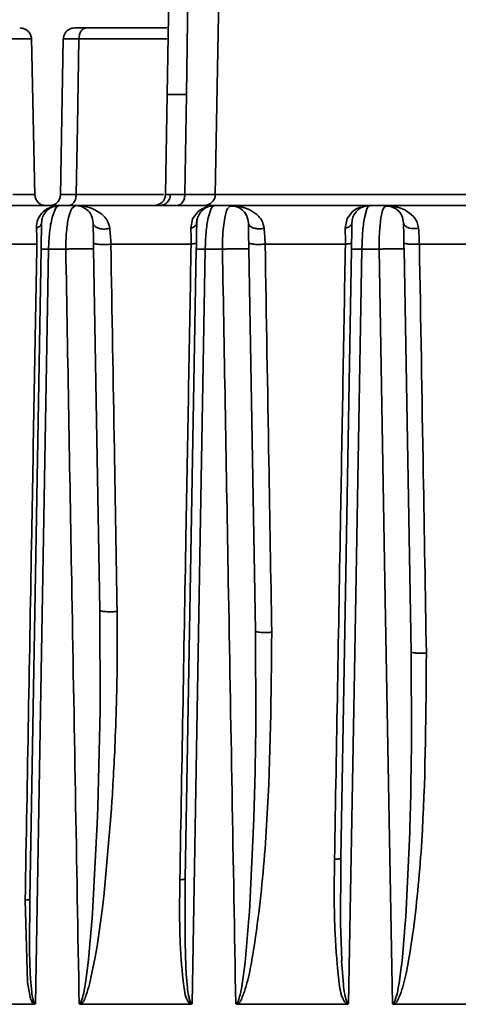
# Model space of a CAD drawing. Header units: millimetres. Extents: x -10540 to 6039, y -7467 to 6433.
# Tile 59 of 236: x -4242 to -4222, y -1805 to -1760. Entities that reach past the tile are written whole.
import ezdxf

# ---------------------------------------------------------------- set-up
doc = ezdxf.new("R2010")
doc.units = ezdxf.units.MM
doc.header["$LTSCALE"] = 8
doc.header["$PDSIZE"] = -1
doc.layers.get('Defpoints').update_dxf_attribs({"true_color": 0x5e5e5e})
doc.layers.add('细实线层', color=7, linetype='Continuous')
doc.dimstyles.new('ISO-25', dxfattribs={"dimscale": 20, "dimtxt": 5, "dimasz": 6, "dimexe": 6, "dimexo": 0.625, "dimtad": 1, "dimtoh": 1, "dimdec": 0, "dimtxsty": 'Standard', "dimcen": 2.5, "dimclrd": 1, "dimclre": 1, "dimclrt": 4, "dimadec": 1, "dimazin": 2, "dimtfac": 1, "dimtdec": 0, "dimtmove": 0, "dimatfit": 0, "dimfxl": 1, "dimarcsym": 0})

# ---------------------------------------------------------------- blocks, each defined once
blk = doc.blocks.new('*D82')
at = {"color": 1, "lineweight": -2, "transparency": 16777216}
blk.add_line((-4390.826, -2053.666), (-1914.796, -1562.843), dxfattribs=at)
at = {"color": 1, "transparency": 16777216}
blk.add_solid([(-1918.685, -1543.225), (-1910.907, -1582.462), (-1797.086, -1539.51)], dxfattribs=at)
at = {"layer": 'Defpoints', "color": 0, "transparency": 16777216}
for p in [(-1797.086, -1539.51), (-4390.826, -2053.666)]:
    blk.add_point(p, dxfattribs=at)
at = {"color": 4, "transparency": 16777216, "insert": (-2280.77, -1551.285), "char_height": 100, "attachment_point": 5, "rotation": 11.2124}
blk.add_mtext('{\\H1.4x;R2644}', dxfattribs=at)
blk = doc.blocks.new('*D106')
at = {"layer": 'Defpoints', "color": 0, "transparency": 16777216}
for p in [(-3956.901, -1811.565), (-4390.826, -2053.666)]:
    blk.add_point(p, dxfattribs=at)
at = {"layer": '细实线层', "color": 1, "lineweight": -2, "transparency": 16777216}
for p, q in [((-3852.108, -1753.097), (-3557.283, -1588.604)), ((-3557.283, -1588.604), (-3268.94, -1588.604)), ((-4390.826, -2053.666), (-3956.901, -1811.565))]:
    blk.add_line(p, q, dxfattribs=at)
at = {"layer": '细实线层', "color": 1, "transparency": 16777216}
blk.add_solid([(-3861.852, -1735.632), (-3842.363, -1770.562), (-3956.901, -1811.565)], dxfattribs=at)
at = {"layer": '细实线层', "color": 4, "transparency": 16777216, "insert": (-3406.861, -1526.104), "char_height": 100, "attachment_point": 5}
blk.add_mtext('R497', dxfattribs=at)

msp = doc.modelspace()

# ---------------------------------------------------------------- linework, layer by layer
at = {"linetype": 'Continuous', "lineweight": 35}
for p, q in [((-4235.326, -1763.666), (-4235.177, -1755.157)), ((-4234.342, -1755.157), (-4234.447, -1763.666)), ((-4232.927, -1755.157), (-4233.154, -1768.175)), ((-4238.979, -1760.666), (-4235.346, -1760.666)), ((-4241.45, -1761.155), (-4241.469, -1761.155)), ((-4241.289, -1768.22), (-4241.443, -1761.102)), ((-4240.009, -1761.151), (-4240.136, -1768.217)), ((-4235.282, -1761.159), (-4239.302, -1761.159)), ((-4235.404, -1768.175), (-4235.326, -1763.666)), ((-4234.447, -1763.666), (-4234.526, -1768.175)), ((-4241.317, -1768.177), (-4241.298, -1768.177)), ((-4239.43, -1768.173), (-4235.495, -1768.173)), ((-4235.404, -1768.175), (-4235.176, -1768.176)), ((-4235.176, -1768.176), (-4234.526, -1768.175)), ((-4234.526, -1768.175), (-4233.154, -1768.175)), ((-4233.154, -1768.175), (-4220.314, -1768.175)), ((-4266.033, -1768.666), (-4240.19, -1768.666)), ((-4240.769, -1768.83), (-4240.579, -1768.737)), ((-4240.579, -1768.737), (-4240.388, -1768.702)), ((-4240.287, -1768.71), (-4240.361, -1768.804)), ((-4240.19, -1768.666), (-4240.287, -1768.71)), ((-4240.19, -1768.666), (-4239.462, -1768.666)), ((-4239.628, -1768.804), (-4239.462, -1768.666)), ((-4239.462, -1768.666), (-4233.19, -1768.666)), ((-4239.217, -1768.68), (-4239.019, -1768.711)), ((-4239.019, -1768.711), (-4238.786, -1768.775)), ((-4233.777, -1768.825), (-4233.583, -1768.734)), ((-4233.583, -1768.734), (-4233.438, -1768.693)), ((-4233.274, -1768.711), (-4233.339, -1768.807)), ((-4233.19, -1768.666), (-4233.274, -1768.711)), ((-4233.19, -1768.666), (-4232.462, -1768.666)), ((-4232.606, -1768.809), (-4232.462, -1768.666)), ((-4232.462, -1768.666), (-4226.19, -1768.666)), ((-4232.426, -1768.667), (-4232.458, -1768.666)), ((-4232.217, -1768.68), (-4232.021, -1768.713)), ((-4232.021, -1768.713), (-4231.79, -1768.779)), ((-4226.784, -1768.819), (-4226.587, -1768.731)), ((-4226.261, -1768.712), (-4226.316, -1768.811)), ((-4226.19, -1768.666), (-4226.261, -1768.712)), ((-4226.19, -1768.666), (-4225.462, -1768.666)), ((-4225.582, -1768.811), (-4225.462, -1768.666)), ((-4225.462, -1768.666), (-4219.19, -1768.666)), ((-4225.218, -1768.681), (-4225.024, -1768.715)), ((-4225.024, -1768.715), (-4224.794, -1768.782)), ((-4240.919, -1768.945), (-4240.769, -1768.83)), ((-4240.361, -1768.804), (-4240.513, -1769.21)), ((-4239.77, -1769.21), (-4239.669, -1768.888)), ((-4239.669, -1768.888), (-4239.628, -1768.804)), ((-4238.786, -1768.775), (-4238.586, -1768.857)), ((-4238.586, -1768.857), (-4238.267, -1769.063)), ((-4238.267, -1769.063), (-4238.183, -1769.141)), ((-4234.178, -1769.267), (-4233.932, -1768.937)), ((-4233.932, -1768.936), (-4233.777, -1768.825)), ((-4233.339, -1768.807), (-4233.471, -1769.22)), ((-4232.727, -1769.221), (-4232.642, -1768.895)), ((-4232.642, -1768.895), (-4232.606, -1768.809)), ((-4231.79, -1768.779), (-4231.593, -1768.863)), ((-4231.593, -1768.863), (-4231.281, -1769.073)), ((-4231.281, -1769.073), (-4231.201, -1769.152)), ((-4227.204, -1769.256), (-4226.944, -1768.928)), ((-4226.944, -1768.928), (-4226.785, -1768.819)), ((-4226.316, -1768.811), (-4226.427, -1769.227)), ((-4225.682, -1769.227), (-4225.612, -1768.898)), ((-4225.612, -1768.898), (-4225.582, -1768.811)), ((-4224.794, -1768.782), (-4224.6, -1768.867)), ((-4224.599, -1768.867), (-4224.387, -1769.005)), ((-4224.387, -1769.005), (-4224.221, -1769.163)), ((-4234.259, -1769.688), (-4234.178, -1769.267)), ((-4232.806, -1769.857), (-4232.727, -1769.221)), ((-4227.296, -1769.688), (-4227.204, -1769.256)), ((-4225.747, -1769.864), (-4225.682, -1769.227)), ((-4241.202, -1770.405), (-4267.722, -1770.405)), ((-4234.244, -1770.405), (-4237.863, -1770.405)), ((-4227.286, -1770.405), (-4230.905, -1770.405)), ((-4220.328, -1770.405), (-4223.947, -1770.405)), ((-4241.521, -1799.917), (-4241.01, -1770.631)), ((-4239.896, -1770.631), (-4240.672, -1770.631)), ((-4238.641, -1770.631), (-4238.357, -1786.901)), ((-4234.505, -1798.997), (-4234.01, -1770.631)), ((-4232.831, -1770.631), (-4233.607, -1770.631)), ((-4231.641, -1770.631), (-4231.341, -1787.84)), ((-4227.489, -1798.075), (-4227.01, -1770.631)), ((-4225.765, -1770.631), (-4226.541, -1770.631)), ((-4224.641, -1770.631), (-4224.325, -1788.778)), ((-4238.349, -1791.35), (-4238.357, -1786.901)), ((-4231.327, -1792.056), (-4231.341, -1787.84)), ((-4224.306, -1792.761), (-4224.325, -1788.778)), ((-4238.35, -1791.418), (-4238.35, -1791.35)), ((-4238.452, -1795.803), (-4238.35, -1791.418)), ((-4231.327, -1792.099), (-4231.327, -1792.056)), ((-4224.331, -1794.753), (-4224.308, -1792.964)), ((-4224.308, -1792.964), (-4224.306, -1792.761)), ((-4224.34, -1795.179), (-4224.331, -1794.753)), ((-4224.38, -1796.745), (-4224.34, -1795.179)), ((-4238.479, -1796.522), (-4238.452, -1795.803)), ((-4237.838, -1795.863), (-4238.184, -1799.816)), ((-4238.671, -1800.26), (-4238.478, -1796.522)), ((-4231.616, -1800.495), (-4231.425, -1796.616)), ((-4231.425, -1796.616), (-4231.414, -1796.275)), ((-4224.566, -1800.73), (-4224.385, -1796.906)), ((-4224.385, -1796.906), (-4224.38, -1796.745)), ((-4227.489, -1798.075), (-4227.499, -1801.25)), ((-4234.505, -1798.997), (-4234.517, -1801.583)), ((-4241.623, -1803.669), (-4241.729, -1799.973)), ((-4241.521, -1799.917), (-4241.532, -1802.08)), ((-4238.694, -1800.588), (-4238.671, -1800.26)), ((-4238.855, -1802.487), (-4238.694, -1800.588)), ((-4238.243, -1800.322), (-4238.483, -1802.052)), ((-4231.637, -1800.806), (-4231.616, -1800.495)), ((-4231.791, -1802.604), (-4231.637, -1800.806)), ((-4224.732, -1802.721), (-4224.586, -1801.023)), ((-4224.586, -1801.023), (-4224.566, -1800.73)), ((-4234.517, -1801.583), (-4234.512, -1801.859)), ((-4227.498, -1801.25), (-4227.496, -1801.399)), ((-4227.496, -1801.399), (-4227.453, -1802.704)), ((-4234.513, -1801.859), (-4234.476, -1802.982)), ((-4241.532, -1802.08), (-4241.528, -1802.319)), ((-4241.528, -1802.319), (-4241.499, -1803.259)), ((-4238.889, -1802.804), (-4238.855, -1802.487)), ((-4238.483, -1802.052), (-4238.565, -1802.546)), ((-4238.989, -1803.597), (-4238.888, -1802.804)), ((-4238.565, -1802.546), (-4238.823, -1803.762)), ((-4231.922, -1803.655), (-4231.824, -1802.905)), ((-4231.825, -1802.904), (-4231.791, -1802.604)), ((-4227.454, -1802.704), (-4227.435, -1803.055)), ((-4224.764, -1803.004), (-4224.732, -1802.721)), ((-4241.499, -1803.259), (-4241.486, -1803.515)), ((-4234.477, -1802.982), (-4234.461, -1803.286)), ((-4234.46, -1803.286), (-4234.411, -1803.921)), ((-4227.434, -1803.056), (-4227.377, -1803.794)), ((-4224.859, -1803.712), (-4224.763, -1803.004)), ((-4241.502, -1804.344), (-4241.623, -1803.669)), ((-4241.486, -1803.515), (-4241.436, -1804.12)), ((-4239.039, -1803.893), (-4238.991, -1803.597)), ((-4231.963, -1803.886), (-4231.924, -1803.655)), ((-4227.376, -1803.794), (-4227.366, -1803.88)), ((-4224.899, -1803.929), (-4224.861, -1803.712)), ((-4239.1, -1804.203), (-4239.039, -1803.893)), ((-4234.411, -1803.921), (-4234.402, -1803.994)), ((-4241.343, -1804.666), (-4261.432, -1804.666)), ((-4234.282, -1804.666), (-4239.219, -1804.666)), ((-4227.221, -1804.666), (-4232.149, -1804.666)), ((-4220.159, -1804.666), (-4225.081, -1804.666))]:
    msp.add_line(p, q, dxfattribs=at)
at = {"linetype": 'Continuous', "lineweight": 35, "flags": 128}
for points in [[(-4239.302, -1761.159), (-4239.374, -1765.087), (-4239.43, -1768.173)], [(-4240.672, -1770.631), (-4241.006, -1789.675), (-4241.268, -1804.638)], [(-4233.607, -1770.631), (-4233.941, -1789.675), (-4234.203, -1804.638)], [(-4226.541, -1770.631), (-4226.876, -1789.675), (-4227.138, -1804.638)], [(-4225.164, -1804.638), (-4225.501, -1785.594), (-4225.765, -1770.631)]]:
    msp.add_lwpolyline(points, dxfattribs=at)
at = {"color": 4}
msp.add_circle((-4390.826, -2053.666), 496.895, dxfattribs=at)
at = {"linetype": 'Continuous', "lineweight": 35}
for centre in [(-4235.904, -1768.166), (-4233.654, -1768.166)]:
    msp.add_arc(centre, 0.5, 270, 359, dxfattribs=at)
for points, knots in [([(-4241.441, -1761.155), (-4241.45, -1761.094), (-4241.467, -1760.967), (-4241.588, -1760.801), (-4241.762, -1760.687), (-4241.897, -1760.673), (-4241.962, -1760.666)], [0, 0, 0, 0, 0.2451636, 0.5050919, 0.7624125, 1, 1, 1, 1]), ([(-4239.376, -1760.666), (-4239.387, -1760.666), (-4239.503, -1760.666), (-4239.606, -1760.659), (-4239.768, -1760.737), (-4239.829, -1760.781), (-4239.884, -1760.836), (-4239.929, -1760.897), (-4239.964, -1760.962), (-4239.997, -1761.05), (-4240.003, -1761.114), (-4240.007, -1761.157)], [0, 0, 0, 0, 0.046022, 0.483762, 0.568798, 0.642565, 0.707527, 0.767521, 0.825748, 0.883988, 1, 1, 1, 1]), ([(-4239.376, -1760.666), (-4239.348, -1760.666), (-4239.265, -1760.666), (-4239.092, -1760.666), (-4238.979, -1760.666)], [0, 0, 0, 0, 0.34897, 1, 1, 1, 1]), ([(-4238.979, -1760.666), (-4239.025, -1760.675), (-4239.119, -1760.693), (-4239.227, -1760.826), (-4239.29, -1760.991), (-4239.298, -1761.105), (-4239.302, -1761.159)], [0, 0, 0, 0, 0.270438, 0.562384, 0.78956, 1, 1, 1, 1]), ([(-4241.47, -1761.155), (-4241.506, -1761.154), (-4241.578, -1761.153), (-4241.809, -1761.154), (-4242.096, -1761.156), (-4242.329, -1761.158), (-4242.441, -1761.159)], [0, 0, 0, 0, 0.2661773, 0.5252764, 0.7712985, 1, 1, 1, 1]), ([(-4239.302, -1761.159), (-4239.457, -1761.157), (-4239.776, -1761.152), (-4240.004, -1761.15), (-4239.984, -1761.151), (-4239.977, -1761.152)], [0, 0, 0, 0, 0.3877862, 0.8002818, 1, 1, 1, 1]), ([(-4242.29, -1768.173), (-4242.167, -1768.174), (-4241.922, -1768.175), (-4241.637, -1768.176), (-4241.419, -1768.177), (-4241.351, -1768.177), (-4241.317, -1768.177)], [0, 0, 0, 0, 0.250059, 0.500201, 0.75039, 1, 1, 1, 1]), ([(-4240.824, -1768.666), (-4240.879, -1768.66), (-4240.993, -1768.646), (-4241.154, -1768.533), (-4241.266, -1768.367), (-4241.282, -1768.239), (-4241.29, -1768.177)], [0, 0, 0, 0, 0.246984, 0.50565, 0.761494, 1, 1, 1, 1]), ([(-4240.134, -1768.175), (-4240.142, -1768.237), (-4240.157, -1768.366), (-4240.268, -1768.533), (-4240.429, -1768.646), (-4240.542, -1768.66), (-4240.598, -1768.666)], [0, 0, 0, 0, 0.238335, 0.493995, 0.75265, 1, 1, 1, 1]), ([(-4240.136, -1768.175), (-4240.143, -1768.237), (-4240.159, -1768.366), (-4240.27, -1768.533), (-4240.43, -1768.646), (-4240.543, -1768.66), (-4240.598, -1768.666)], [0, 0, 0, 0, 0.238597, 0.494353, 0.752889, 1, 1, 1, 1]), ([(-4240.105, -1768.175), (-4240.109, -1768.175), (-4240.124, -1768.175), (-4239.907, -1768.175), (-4239.589, -1768.174), (-4239.43, -1768.173)], [0, 0, 0, 0, 0.177059, 0.587865, 1, 1, 1, 1]), ([(-4239.753, -1768.666), (-4239.708, -1768.658), (-4239.613, -1768.639), (-4239.505, -1768.507), (-4239.442, -1768.341), (-4239.434, -1768.228), (-4239.43, -1768.173)], [0, 0, 0, 0, 0.270438, 0.562384, 0.78956, 1, 1, 1, 1]), ([(-4235.176, -1768.176), (-4235.185, -1768.246), (-4235.204, -1768.391), (-4235.329, -1768.555), (-4235.483, -1768.65), (-4235.588, -1768.661), (-4235.638, -1768.666)], [0, 0, 0, 0, 0.2705, 0.562368, 0.789498, 1, 1, 1, 1]), ([(-4234.526, -1768.175), (-4234.533, -1768.245), (-4234.547, -1768.39), (-4234.643, -1768.555), (-4234.761, -1768.65), (-4234.841, -1768.661), (-4234.879, -1768.666)], [0, 0, 0, 0, 0.270482, 0.562372, 0.789516, 1, 1, 1, 1]), ([(-4240.19, -1768.666), (-4240.302, -1768.68), (-4240.535, -1768.709), (-4240.802, -1768.92), (-4240.959, -1769.185), (-4240.98, -1769.365), (-4240.99, -1769.452)], [0, 0, 0, 0, 0.270482, 0.562372, 0.789516, 1, 1, 1, 1]), ([(-4240.274, -1768.697), (-4240.366, -1768.708), (-4240.509, -1768.724), (-4240.69, -1768.833), (-4240.768, -1768.916), (-4240.807, -1768.958)], [0, 0, 0, 0, 0.474629, 0.733012, 1, 1, 1, 1]), ([(-4238.662, -1769.452), (-4238.678, -1769.34), (-4238.711, -1769.108), (-4238.927, -1768.845), (-4239.194, -1768.692), (-4239.375, -1768.675), (-4239.462, -1768.666)], [0, 0, 0, 0, 0.270482, 0.562372, 0.789516, 1, 1, 1, 1]), ([(-4233.19, -1768.666), (-4233.302, -1768.68), (-4233.535, -1768.709), (-4233.802, -1768.92), (-4233.959, -1769.185), (-4233.98, -1769.365), (-4233.99, -1769.452)], [0, 0, 0, 0, 0.270482, 0.562372, 0.789516, 1, 1, 1, 1]), ([(-4231.715, -1769.18), (-4231.752, -1769.105), (-4231.829, -1768.948), (-4232.033, -1768.781), (-4232.278, -1768.684), (-4232.45, -1768.694), (-4232.535, -1768.699)], [0, 0, 0, 0, 0.241675, 0.496646, 0.753365, 1, 1, 1, 1]), ([(-4231.662, -1769.452), (-4231.678, -1769.34), (-4231.711, -1769.108), (-4231.927, -1768.845), (-4232.194, -1768.692), (-4232.375, -1768.675), (-4232.462, -1768.666)], [0, 0, 0, 0, 0.270482, 0.562372, 0.789516, 1, 1, 1, 1]), ([(-4226.19, -1768.666), (-4226.302, -1768.68), (-4226.535, -1768.709), (-4226.802, -1768.92), (-4226.959, -1769.185), (-4226.98, -1769.365), (-4226.99, -1769.452)], [0, 0, 0, 0, 0.270482, 0.562372, 0.789516, 1, 1, 1, 1]), ([(-4224.716, -1769.177), (-4224.754, -1769.101), (-4224.831, -1768.947), (-4225.032, -1768.783), (-4225.272, -1768.688), (-4225.441, -1768.697), (-4225.523, -1768.701)], [0, 0, 0, 0, 0.243124, 0.498488, 0.754582, 1, 1, 1, 1]), ([(-4224.662, -1769.452), (-4224.678, -1769.34), (-4224.711, -1769.108), (-4224.927, -1768.845), (-4225.194, -1768.692), (-4225.375, -1768.675), (-4225.462, -1768.666)], [0, 0, 0, 0, 0.270482, 0.562372, 0.789516, 1, 1, 1, 1]), ([(-4241.222, -1769.688), (-4241.213, -1769.551), (-4241.194, -1769.262), (-4241.014, -1769.054), (-4240.919, -1768.945)], [0, 0, 0, 0, 0.476595, 1, 1, 1, 1]), ([(-4238.183, -1769.141), (-4238.119, -1769.21), (-4237.995, -1769.343), (-4237.939, -1769.575), (-4237.912, -1769.688)], [0, 0, 0, 0, 0.5136586, 1, 1, 1, 1]), ([(-4231.201, -1769.152), (-4231.14, -1769.221), (-4231.022, -1769.357), (-4230.973, -1769.579), (-4230.949, -1769.688)], [0, 0, 0, 0, 0.51275, 1, 1, 1, 1]), ([(-4224.221, -1769.163), (-4224.159, -1769.241), (-4224.047, -1769.379), (-4224.005, -1769.594), (-4223.986, -1769.688)], [0, 0, 0, 0, 0.560212, 1, 1, 1, 1]), ([(-4240.99, -1769.452), (-4240.994, -1769.478), (-4241.002, -1769.531), (-4241.072, -1769.619), (-4241.165, -1769.662), (-4241.222, -1769.688)], [0, 0, 0, 0, 0.276868, 0.562412, 1, 1, 1, 1]), ([(-4241.01, -1770.631), (-4241.007, -1770.439), (-4241, -1770.052), (-4240.994, -1769.682), (-4240.99, -1769.485), (-4240.99, -1769.463), (-4240.99, -1769.452)], [0, 0, 0, 0, 0.277743, 0.557988, 0.778863, 1, 1, 1, 1]), ([(-4240.513, -1769.21), (-4240.536, -1769.311), (-4240.582, -1769.508), (-4240.63, -1769.869), (-4240.661, -1770.245), (-4240.669, -1770.504), (-4240.672, -1770.631)], [0, 0, 0, 0, 0.266417, 0.520968, 0.764982, 1, 1, 1, 1]), ([(-4239.866, -1769.848), (-4239.854, -1769.732), (-4239.829, -1769.494), (-4239.79, -1769.306), (-4239.77, -1769.21)], [0, 0, 0, 0, 0.486393, 1, 1, 1, 1]), ([(-4238.662, -1769.452), (-4238.662, -1769.47), (-4238.661, -1769.506), (-4238.656, -1769.784), (-4238.649, -1770.175), (-4238.644, -1770.479), (-4238.641, -1770.631)], [0, 0, 0, 0, 0.280105, 0.560161, 0.780157, 1, 1, 1, 1]), ([(-4238.662, -1769.452), (-4238.659, -1769.474), (-4238.653, -1769.52), (-4238.606, -1769.587), (-4238.526, -1769.649), (-4238.413, -1769.698), (-4238.281, -1769.726), (-4238.145, -1769.732), (-4238.019, -1769.719), (-4237.946, -1769.698), (-4237.912, -1769.688)], [0, 0, 0, 0, 0.11, 0.231915, 0.363305, 0.5, 0.636695, 0.768085, 0.89, 1, 1, 1, 1]), ([(-4233.99, -1769.452), (-4233.994, -1769.479), (-4234.004, -1769.534), (-4234.086, -1769.623), (-4234.194, -1769.664), (-4234.259, -1769.688)], [0, 0, 0, 0, 0.276293, 0.562849, 1, 1, 1, 1]), ([(-4234.01, -1770.631), (-4234.007, -1770.445), (-4234, -1770.071), (-4233.994, -1769.694), (-4233.99, -1769.487), (-4233.99, -1769.464), (-4233.99, -1769.452)], [0, 0, 0, 0, 0.278696, 0.558041, 0.778969, 1, 1, 1, 1]), ([(-4233.994, -1769.488), (-4233.995, -1769.396), (-4233.995, -1769.305), (-4233.96, -1769.234), (-4233.96, -1769.234)], [0, 0, 0, 0, 0.998444, 1, 1, 1, 1]), ([(-4233.471, -1769.22), (-4233.491, -1769.321), (-4233.53, -1769.52), (-4233.571, -1769.879), (-4233.597, -1770.251), (-4233.604, -1770.506), (-4233.607, -1770.631)], [0, 0, 0, 0, 0.2662328, 0.521049, 0.7653055, 1, 1, 1, 1]), ([(-4231.662, -1769.452), (-4231.662, -1769.471), (-4231.661, -1769.51), (-4231.656, -1769.798), (-4231.649, -1770.19), (-4231.644, -1770.484), (-4231.641, -1770.631)], [0, 0, 0, 0, 0.279888, 0.559469, 0.779687, 1, 1, 1, 1]), ([(-4231.662, -1769.452), (-4231.656, -1769.483), (-4231.643, -1769.549), (-4231.54, -1769.638), (-4231.389, -1769.697), (-4231.224, -1769.719), (-4231.077, -1769.716), (-4230.99, -1769.697), (-4230.949, -1769.688)], [0, 0, 0, 0, 0.170151, 0.362243, 0.564864, 0.721633, 0.868178, 1, 1, 1, 1]), ([(-4226.99, -1769.452), (-4226.995, -1769.48), (-4227.006, -1769.537), (-4227.083, -1769.607), (-4227.183, -1769.659), (-4227.259, -1769.679), (-4227.296, -1769.688)], [0, 0, 0, 0, 0.274714, 0.561296, 0.785286, 1, 1, 1, 1]), ([(-4227.01, -1770.631), (-4227.007, -1770.449), (-4227.001, -1770.085), (-4226.994, -1769.704), (-4226.99, -1769.489), (-4226.99, -1769.465), (-4226.99, -1769.452)], [0, 0, 0, 0, 0.278986, 0.558173, 0.778846, 1, 1, 1, 1]), ([(-4226.427, -1769.227), (-4226.443, -1769.329), (-4226.475, -1769.528), (-4226.522, -1769.992), (-4226.534, -1770.379), (-4226.541, -1770.631)], [0, 0, 0, 0, 0.265567, 0.520761, 1, 1, 1, 1]), ([(-4224.662, -1769.452), (-4224.662, -1769.472), (-4224.661, -1769.512), (-4224.656, -1769.81), (-4224.649, -1770.202), (-4224.644, -1770.488), (-4224.641, -1770.631)], [0, 0, 0, 0, 0.2802851, 0.5602349, 0.7800425, 1, 1, 1, 1]), ([(-4224.662, -1769.452), (-4224.656, -1769.481), (-4224.644, -1769.542), (-4224.549, -1769.625), (-4224.409, -1769.682), (-4224.254, -1769.707), (-4224.113, -1769.709), (-4224.027, -1769.695), (-4223.986, -1769.688)], [0, 0, 0, 0, 0.171477, 0.363177, 0.564446, 0.720382, 0.866997, 1, 1, 1, 1]), ([(-4241.202, -1770.405), (-4241.203, -1770.28), (-4241.204, -1770.021), (-4241.216, -1769.801), (-4241.222, -1769.688)], [0, 0, 0, 0, 0.48519, 1, 1, 1, 1]), ([(-4239.896, -1770.631), (-4239.896, -1770.498), (-4239.894, -1770.226), (-4239.875, -1769.975), (-4239.866, -1769.848)], [0, 0, 0, 0, 0.491022, 1, 1, 1, 1]), ([(-4237.912, -1769.688), (-4237.902, -1769.802), (-4237.882, -1770.022), (-4237.869, -1770.28), (-4237.863, -1770.405)], [0, 0, 0, 0, 0.51509, 1, 1, 1, 1]), ([(-4234.244, -1770.405), (-4234.244, -1770.28), (-4234.244, -1770.024), (-4234.254, -1769.802), (-4234.259, -1769.688)], [0, 0, 0, 0, 0.489047, 1, 1, 1, 1]), ([(-4232.831, -1770.631), (-4232.83, -1770.5), (-4232.83, -1770.232), (-4232.814, -1769.984), (-4232.806, -1769.857)], [0, 0, 0, 0, 0.489761, 1, 1, 1, 1]), ([(-4230.949, -1769.688), (-4230.94, -1769.802), (-4230.922, -1770.025), (-4230.911, -1770.28), (-4230.905, -1770.405)], [0, 0, 0, 0, 0.511771, 1, 1, 1, 1]), ([(-4227.286, -1770.405), (-4227.285, -1770.28), (-4227.285, -1770.027), (-4227.292, -1769.802), (-4227.296, -1769.688)], [0, 0, 0, 0, 0.491763, 1, 1, 1, 1]), ([(-4225.765, -1770.631), (-4225.765, -1770.501), (-4225.765, -1770.236), (-4225.753, -1769.989), (-4225.747, -1769.864)], [0, 0, 0, 0, 0.491577, 1, 1, 1, 1]), ([(-4223.986, -1769.688), (-4223.978, -1769.802), (-4223.962, -1770.027), (-4223.952, -1770.281), (-4223.947, -1770.405)], [0, 0, 0, 0, 0.509464, 1, 1, 1, 1]), ([(-4241.729, -1799.973), (-4241.63, -1794.453), (-4241.455, -1784.596), (-4241.279, -1774.741), (-4241.202, -1770.405)], [0, 0, 0, 0, 0.560001, 1, 1, 1, 1]), ([(-4238.646, -1770.349), (-4238.644, -1770.355), (-4238.638, -1770.369), (-4238.588, -1770.389), (-4238.502, -1770.407), (-4238.382, -1770.42), (-4238.241, -1770.426), (-4238.099, -1770.425), (-4237.969, -1770.418), (-4237.897, -1770.409), (-4237.863, -1770.405)], [0, 0, 0, 0, 0.108737, 0.2303, 0.362219, 0.5, 0.637781, 0.7697, 0.891263, 1, 1, 1, 1]), ([(-4237.863, -1770.405), (-4237.811, -1773.494), (-4237.718, -1779.011), (-4237.624, -1784.529), (-4237.583, -1786.957)], [0, 0, 0, 0, 0.559999, 1, 1, 1, 1]), ([(-4234.752, -1799.053), (-4234.657, -1793.705), (-4234.488, -1784.155), (-4234.318, -1774.607), (-4234.244, -1770.405)], [0, 0, 0, 0, 0.56, 1, 1, 1, 1]), ([(-4234.005, -1770.349), (-4234.009, -1770.355), (-4234.017, -1770.369), (-4234.089, -1770.39), (-4234.186, -1770.399), (-4234.244, -1770.405)], [0, 0, 0, 0, 0.276723, 0.562522, 1, 1, 1, 1]), ([(-4231.646, -1770.349), (-4231.644, -1770.355), (-4231.638, -1770.367), (-4231.592, -1770.385), (-4231.514, -1770.401), (-4231.404, -1770.413), (-4231.273, -1770.42), (-4231.138, -1770.42), (-4231.012, -1770.415), (-4230.94, -1770.408), (-4230.905, -1770.405)], [0, 0, 0, 0, 0.110188, 0.232155, 0.363465, 0.5, 0.636535, 0.767845, 0.889812, 1, 1, 1, 1]), ([(-4230.905, -1770.405), (-4230.85, -1773.67), (-4230.751, -1779.5), (-4230.652, -1785.331), (-4230.608, -1787.897)], [0, 0, 0, 0, 0.559999, 1, 1, 1, 1]), ([(-4227.776, -1798.132), (-4227.685, -1792.956), (-4227.521, -1783.713), (-4227.358, -1774.472), (-4227.286, -1770.405)], [0, 0, 0, 0, 0.56, 1, 1, 1, 1]), ([(-4227.005, -1770.349), (-4227.01, -1770.356), (-4227.019, -1770.37), (-4227.089, -1770.386), (-4227.18, -1770.399), (-4227.251, -1770.403), (-4227.286, -1770.405)], [0, 0, 0, 0, 0.2751628, 0.5611837, 0.7848371, 1, 1, 1, 1]), ([(-4224.649, -1770.209), (-4224.649, -1770.21), (-4224.647, -1770.33), (-4224.644, -1770.482), (-4224.641, -1770.631)], [0, 0, 0, 0, 0.012988, 1, 1, 1, 1]), ([(-4224.646, -1770.349), (-4224.641, -1770.357), (-4224.629, -1770.375), (-4224.529, -1770.397), (-4224.382, -1770.412), (-4224.221, -1770.416), (-4224.075, -1770.414), (-4223.988, -1770.408), (-4223.947, -1770.405)], [0, 0, 0, 0, 0.170541, 0.362519, 0.56474, 0.721263, 0.867831, 1, 1, 1, 1]), ([(-4223.947, -1770.405), (-4223.889, -1773.845), (-4223.784, -1779.988), (-4223.679, -1786.132), (-4223.633, -1788.835)], [0, 0, 0, 0, 0.56, 1, 1, 1, 1]), ([(-4240.672, -1770.631), (-4240.726, -1770.631), (-4240.836, -1770.63), (-4240.974, -1770.629), (-4240.996, -1770.631), (-4241.01, -1770.631)], [0, 0, 0, 0, 0.277126, 0.562215, 1, 1, 1, 1]), ([(-4238.641, -1770.631), (-4238.646, -1770.629), (-4238.655, -1770.625), (-4238.734, -1770.62), (-4238.871, -1770.616), (-4239.065, -1770.615), (-4239.291, -1770.616), (-4239.52, -1770.62), (-4239.727, -1770.625), (-4239.842, -1770.629), (-4239.896, -1770.631)], [0, 0, 0, 0, 0.108656, 0.230196, 0.362149, 0.5, 0.637851, 0.769804, 0.891344, 1, 1, 1, 1]), ([(-4239.294, -1804.638), (-4239.406, -1798.29), (-4239.607, -1786.954), (-4239.808, -1775.619), (-4239.896, -1770.631)], [0, 0, 0, 0, 0.560001, 1, 1, 1, 1]), ([(-4233.607, -1770.631), (-4233.67, -1770.631), (-4233.8, -1770.629), (-4233.966, -1770.629), (-4233.993, -1770.63), (-4234.01, -1770.631)], [0, 0, 0, 0, 0.2764994, 0.562692, 1, 1, 1, 1]), ([(-4231.641, -1770.631), (-4231.646, -1770.63), (-4231.654, -1770.626), (-4231.728, -1770.622), (-4231.853, -1770.618), (-4232.031, -1770.617), (-4232.241, -1770.618), (-4232.457, -1770.622), (-4232.659, -1770.626), (-4232.776, -1770.63), (-4232.831, -1770.631)], [0, 0, 0, 0, 0.110085, 0.232023, 0.363377, 0.5, 0.636623, 0.767977, 0.889915, 1, 1, 1, 1]), ([(-4232.229, -1804.638), (-4232.341, -1798.29), (-4232.542, -1786.954), (-4232.743, -1775.619), (-4232.831, -1770.631)], [0, 0, 0, 0, 0.560001, 1, 1, 1, 1]), ([(-4226.541, -1770.631), (-4226.615, -1770.63), (-4226.764, -1770.629), (-4226.911, -1770.628), (-4226.996, -1770.629), (-4227.005, -1770.631), (-4227.01, -1770.631)], [0, 0, 0, 0, 0.2748967, 0.5612501, 0.7851031, 1, 1, 1, 1]), ([(-4224.641, -1770.631), (-4224.651, -1770.629), (-4224.67, -1770.624), (-4224.83, -1770.62), (-4225.067, -1770.619), (-4225.326, -1770.622), (-4225.56, -1770.626), (-4225.699, -1770.629), (-4225.765, -1770.631)], [0, 0, 0, 0, 0.170392, 0.362413, 0.564788, 0.721405, 0.867964, 1, 1, 1, 1]), ([(-4238.357, -1786.901), (-4238.355, -1786.907), (-4238.349, -1786.921), (-4238.3, -1786.94), (-4238.216, -1786.958), (-4238.098, -1786.971), (-4237.959, -1786.977), (-4237.818, -1786.976), (-4237.69, -1786.969), (-4237.617, -1786.961), (-4237.583, -1786.957)], [0, 0, 0, 0, 0.10906, 0.230715, 0.362499, 0.5, 0.637501, 0.769285, 0.89094, 1, 1, 1, 1]), ([(-4237.583, -1786.957), (-4237.577, -1787.566), (-4237.566, -1788.653), (-4237.584, -1789.742), (-4237.591, -1790.222)], [0, 0, 0, 0, 0.560005, 1, 1, 1, 1]), ([(-4231.341, -1787.84), (-4231.338, -1787.846), (-4231.333, -1787.858), (-4231.288, -1787.876), (-4231.211, -1787.892), (-4231.102, -1787.904), (-4230.974, -1787.91), (-4230.841, -1787.911), (-4230.716, -1787.906), (-4230.643, -1787.9), (-4230.608, -1787.897)], [0, 0, 0, 0, 0.110459, 0.232498, 0.363694, 0.5, 0.636306, 0.767502, 0.889541, 1, 1, 1, 1]), ([(-4230.608, -1787.897), (-4230.632, -1790.709), (-4230.668, -1794.927), (-4231.082, -1799.859), (-4231.432, -1802.315), (-4231.663, -1803.538), (-4231.853, -1804.134), (-4231.968, -1804.421), (-4232.051, -1804.58), (-4232.117, -1804.636), (-4232.151, -1804.664)], [0, 0, 0, 0, 0.499735, 0.749638, 0.874741, 0.937364, 0.9686, 0.984294, 0.992083, 1, 1, 1, 1]), ([(-4223.633, -1788.835), (-4223.649, -1791.491), (-4223.672, -1795.476), (-4224.048, -1800.132), (-4224.381, -1802.448), (-4224.601, -1803.602), (-4224.787, -1804.163), (-4224.902, -1804.434), (-4224.984, -1804.586), (-4225.049, -1804.638), (-4225.082, -1804.664)], [0, 0, 0, 0, 0.499635, 0.749381, 0.874463, 0.936942, 0.968305, 0.984187, 0.99207, 1, 1, 1, 1]), ([(-4224.325, -1788.778), (-4224.319, -1788.786), (-4224.307, -1788.804), (-4224.209, -1788.826), (-4224.064, -1788.841), (-4223.905, -1788.845), (-4223.761, -1788.843), (-4223.674, -1788.838), (-4223.633, -1788.835)], [0, 0, 0, 0, 0.170814, 0.362711, 0.564654, 0.721006, 0.867588, 1, 1, 1, 1]), ([(-4237.591, -1790.222), (-4237.596, -1790.443), (-4237.604, -1790.838), (-4237.616, -1791.233), (-4237.621, -1791.407)], [0, 0, 0, 0, 0.560068, 1, 1, 1, 1]), ([(-4237.621, -1791.407), (-4237.642, -1792.031), (-4237.68, -1793.146), (-4237.741, -1794.261), (-4237.768, -1794.752)], [0, 0, 0, 0, 0.5600786, 1, 1, 1, 1]), ([(-4231.414, -1796.275), (-4231.387, -1795.346), (-4231.353, -1794.127), (-4231.333, -1792.735), (-4231.329, -1792.272), (-4231.327, -1792.099)], [0, 0, 0, 0, 0.6676565, 0.8757319, 1, 1, 1, 1]), ([(-4237.768, -1794.752), (-4237.781, -1794.959), (-4237.803, -1795.33), (-4237.827, -1795.7), (-4237.838, -1795.863)], [0, 0, 0, 0, 0.559952, 1, 1, 1, 1]), ([(-4227.221, -1804.666), (-4227.255, -1804.629), (-4227.476, -1804.39), (-4227.625, -1803.243), (-4227.811, -1801.151), (-4227.789, -1799.263), (-4227.776, -1798.132)], [0, 0, 0, 0, 0.024174, 0.156432, 0.494429, 1, 1, 1, 1]), ([(-4227.489, -1798.075), (-4227.494, -1798.082), (-4227.504, -1798.096), (-4227.575, -1798.113), (-4227.669, -1798.125), (-4227.741, -1798.13), (-4227.776, -1798.132)], [0, 0, 0, 0, 0.275035, 0.561216, 0.784965, 1, 1, 1, 1]), ([(-4234.282, -1804.666), (-4234.312, -1804.633), (-4234.497, -1804.425), (-4234.632, -1803.437), (-4234.782, -1801.637), (-4234.764, -1800.019), (-4234.752, -1799.053)], [0, 0, 0, 0, 0.025396, 0.16009, 0.498863, 1, 1, 1, 1]), ([(-4234.505, -1798.997), (-4234.509, -1799.003), (-4234.518, -1799.017), (-4234.593, -1799.038), (-4234.692, -1799.048), (-4234.752, -1799.053)], [0, 0, 0, 0, 0.276591, 0.562622, 1, 1, 1, 1]), ([(-4238.184, -1799.816), (-4238.195, -1799.91), (-4238.214, -1800.079), (-4238.234, -1800.248), (-4238.243, -1800.322)], [0, 0, 0, 0, 0.55999, 1, 1, 1, 1]), ([(-4241.521, -1799.917), (-4241.525, -1799.923), (-4241.532, -1799.936), (-4241.594, -1799.957), (-4241.678, -1799.967), (-4241.729, -1799.973)], [0, 0, 0, 0, 0.2771962, 0.562161, 1, 1, 1, 1]), ([(-4238.823, -1803.762), (-4238.872, -1803.923), (-4238.945, -1804.165), (-4239.051, -1804.441), (-4239.133, -1804.589), (-4239.193, -1804.64), (-4239.22, -1804.663)], [0, 0, 0, 0, 0.499092, 0.749786, 0.884833, 1, 1, 1, 1]), ([(-4241.436, -1804.12), (-4241.419, -1804.223), (-4241.394, -1804.375), (-4241.351, -1804.543), (-4241.316, -1804.61), (-4241.29, -1804.633), (-4241.275, -1804.635), (-4241.268, -1804.637)], [0, 0, 0, 0, 0.542515, 0.801879, 0.908939, 0.955105, 1, 1, 1, 1]), ([(-4239.294, -1804.638), (-4239.29, -1804.638), (-4239.282, -1804.637), (-4239.266, -1804.63), (-4239.232, -1804.599), (-4239.161, -1804.458), (-4239.127, -1804.315), (-4239.101, -1804.203)], [0, 0, 0, 0, 0.027393, 0.056197, 0.123237, 0.316773, 1, 1, 1, 1]), ([(-4234.402, -1803.994), (-4234.383, -1804.119), (-4234.355, -1804.303), (-4234.306, -1804.51), (-4234.264, -1804.598), (-4234.235, -1804.627), (-4234.217, -1804.636), (-4234.208, -1804.637), (-4234.203, -1804.638)], [0, 0, 0, 0, 0.5339876, 0.7909581, 0.9056779, 0.9554339, 0.9780892, 1, 1, 1, 1]), ([(-4232.229, -1804.638), (-4232.224, -1804.637), (-4232.212, -1804.636), (-4232.189, -1804.622), (-4232.141, -1804.566), (-4232.044, -1804.319), (-4231.999, -1804.077), (-4231.963, -1803.886)], [0, 0, 0, 0, 0.021863, 0.045761, 0.105867, 0.296028, 1, 1, 1, 1]), ([(-4227.367, -1803.88), (-4227.345, -1804.024), (-4227.313, -1804.238), (-4227.258, -1804.481), (-4227.21, -1804.586), (-4227.176, -1804.623), (-4227.155, -1804.636), (-4227.144, -1804.637), (-4227.138, -1804.638)], [0, 0, 0, 0, 0.529956, 0.787292, 0.905085, 0.955785, 0.978371, 1, 1, 1, 1]), ([(-4225.164, -1804.638), (-4225.159, -1804.637), (-4225.147, -1804.636), (-4225.123, -1804.623), (-4225.076, -1804.57), (-4224.979, -1804.338), (-4224.934, -1804.109), (-4224.899, -1803.929)], [0, 0, 0, 0, 0.022435, 0.046853, 0.107707, 0.298265, 1, 1, 1, 1]), ([(-4241.343, -1804.666), (-4241.358, -1804.651), (-4241.391, -1804.618), (-4241.449, -1804.512), (-4241.48, -1804.415), (-4241.502, -1804.344)], [0, 0, 0, 0, 0.1861843, 0.4114039, 1, 1, 1, 1]), ([(-4241.268, -1804.638), (-4241.279, -1804.646), (-4241.302, -1804.663), (-4241.329, -1804.665), (-4241.343, -1804.666)], [0, 0, 0, 0, 0.483993, 1, 1, 1, 1]), ([(-4239.219, -1804.666), (-4239.233, -1804.665), (-4239.26, -1804.663), (-4239.283, -1804.646), (-4239.294, -1804.638)], [0, 0, 0, 0, 0.514418, 1, 1, 1, 1]), ([(-4234.203, -1804.638), (-4234.215, -1804.646), (-4234.239, -1804.663), (-4234.268, -1804.665), (-4234.282, -1804.666)], [0, 0, 0, 0, 0.484065, 1, 1, 1, 1]), ([(-4232.149, -1804.666), (-4232.164, -1804.665), (-4232.193, -1804.663), (-4232.217, -1804.646), (-4232.229, -1804.638)], [0, 0, 0, 0, 0.514652, 1, 1, 1, 1]), ([(-4227.138, -1804.638), (-4227.151, -1804.646), (-4227.176, -1804.663), (-4227.206, -1804.665), (-4227.221, -1804.666)], [0, 0, 0, 0, 0.484137, 1, 1, 1, 1]), ([(-4225.081, -1804.666), (-4225.096, -1804.665), (-4225.126, -1804.663), (-4225.152, -1804.646), (-4225.164, -1804.638)], [0, 0, 0, 0, 0.5148413, 1, 1, 1, 1])]:
    msp.add_open_spline(points, degree=3, knots=knots, dxfattribs=at)
msp.add_open_spline([(-4234.447, -1763.666), (-4234.578, -1763.666), (-4234.84, -1763.666), (-4235.113, -1763.666), (-4235.293, -1763.666), (-4235.315, -1763.666), (-4235.326, -1763.666)], degree=3, dxfattribs=at)

# ---------------------------------------------------------------- dimensions: what is measured, and where the dimension line sits
dim = msp.add_radius_dim(center=(-4390.826, -2053.666), mpoint=(-1797.086, -1539.51), text='{\\H1.4x;<>}', dimstyle='ISO-25')
dim.commit()
dim.dimension.update_dxf_attribs({"geometry": '*D82', "text_midpoint": (-2264.728, -1632.21), "dimtype": 164})
at = {"layer": '细实线层', "color": 2}
dim = msp.add_radius_dim(center=(-4390.826, -2053.666), mpoint=(-3956.901, -1811.565), dimstyle='ISO-25', dxfattribs=at)
dim.commit()
dim.dimension.update_dxf_attribs({"geometry": '*D106', "text_midpoint": (-3406.861, -1588.604), "dimtype": 164})

doc.saveas('drawing.dxf')
